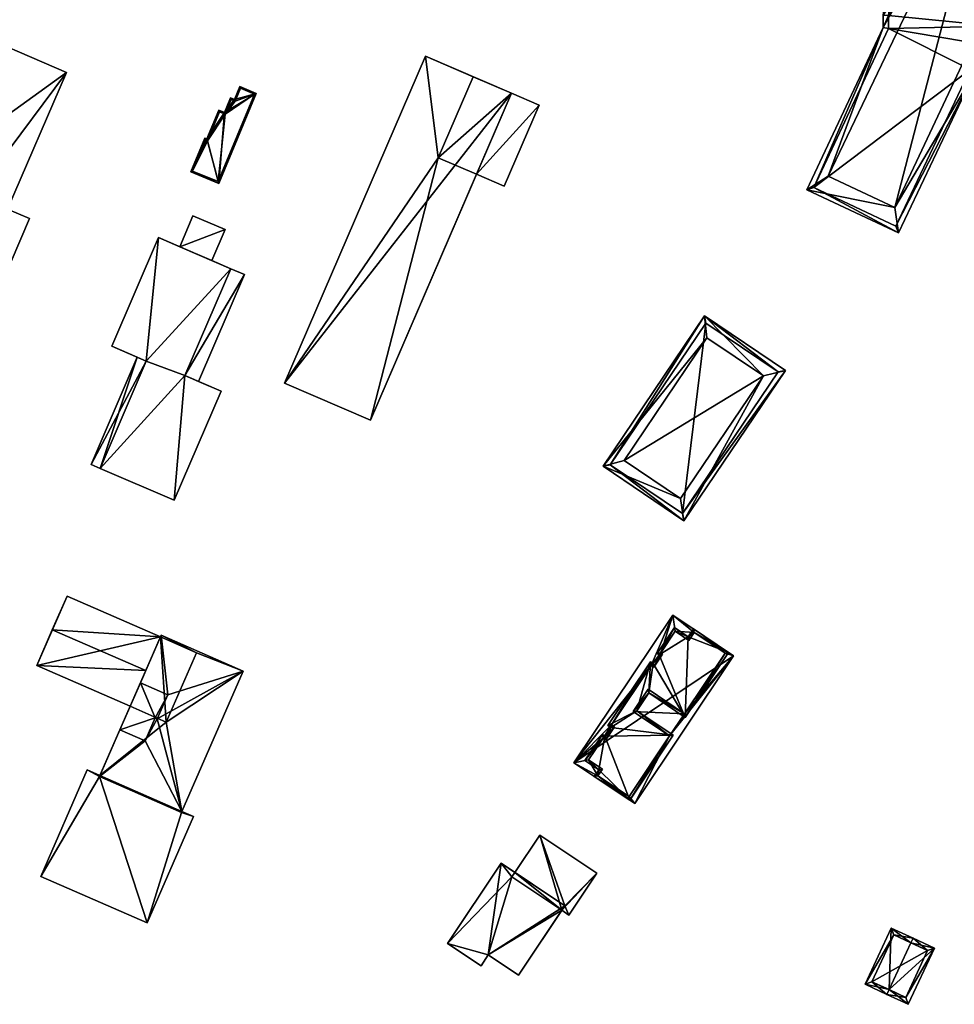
# Model space of a CAD drawing. Header units: inches. Extents: x 2523744 to 2528136, y 1148995 to 1152010.
# Tile 160 of 256: x 2526808 to 2526987, y 1150602 to 1150790. Entities that reach past the tile are written whole.
import ezdxf

# ---------------------------------------------------------------- set-up
doc = ezdxf.new("R2010")
doc.units = ezdxf.units.IN
doc.header["$MEASUREMENT"] = 0
for name, color, linetype in [('Flugdach', 10, 'Continuous'), ('Gebaeude Einzelhaus', 10, 'Continuous'), ('Offenes Gebaeude', 10, 'Continuous')]:
    doc.layers.add(name, color=color, linetype=linetype)

msp = doc.modelspace()

# ---------------------------------------------------------------- meshes
at = {"layer": 'Flugdach'}
mesh = msp.add_polyface(dxfattribs=at)
corners = [(2526839.6, 1150722.185, 387.521), (2526842.24, 1150721.047, 387.521), (2526851.053, 1150741.495, 387.521), (2526848.413, 1150742.633, 387.521), (2526851.053, 1150741.495, 387.421), (2526848.413, 1150742.633, 387.421), (2526842.24, 1150721.047, 387.421), (2526839.6, 1150722.185, 387.421)]
mesh.append_faces([[corners[k] for k in face] for face in [(0, 2, 3), (0, 1, 2)]], dxfattribs={"color": 13})
mesh.append_faces([[corners[k] for k in face] for face in [(5, 4, 7), (7, 4, 6), (4, 2, 6), (6, 2, 1), (2, 4, 3), (3, 4, 5)]], dxfattribs={"color": 41})
mesh = msp.add_polyface(dxfattribs=at)
corners = [(2526823.401, 1150704.408, 390.721), (2526830.498, 1150725.665, 390.721), (2526821.66, 1150705.158, 390.721), (2526832.24, 1150724.914, 390.721), (2526821.66, 1150705.158, 390.621), (2526823.401, 1150704.407, 390.621), (2526830.498, 1150725.665, 390.621), (2526832.24, 1150724.914, 390.621)]
mesh.append_faces([[corners[k] for k in face] for face in [(3, 1, 0), (0, 1, 2)]], dxfattribs={"color": 13})
mesh.append_faces([[corners[k] for k in face] for face in [(5, 4, 7), (7, 4, 6), (4, 1, 6), (4, 2, 1), (2, 4, 0), (0, 4, 5)]], dxfattribs={"color": 41})
at = {"layer": 'Gebaeude Einzelhaus'}
mesh = msp.add_polyface(dxfattribs=at)
corners = [(2526994.081, 1150825.805, 402.614), (2527010.725, 1150822.52, 402.614), (2526993.031, 1150830.831, 402.614), (2527006.38, 1150820.029, 402.614), (2526996.291, 1150791.484, 402.614), (2526978.296, 1150799.458, 402.614), (2526973.589, 1150793.348, 402.614), (2526976.905, 1150798.553, 402.614), (2526973.293, 1150791.144, 402.614), (2526973.309, 1150788.84, 402.614), (2526974.361, 1150795.623, 402.614), (2526975.588, 1150797.406, 402.614), (2526962.754, 1150760.334, 402.614), (2526958.689, 1150757.711, 402.614), (2526975.52, 1150754.325, 402.614), (2526976.224, 1150749.476, 402.613), (2526962.749, 1150760.324, 402.614), (2526990.785, 1150780.128, 402.614), (2526994.879, 1150784.853, 402.614), (2526993.305, 1150782.245, 402.614), (2526996.186, 1150790.723, 402.614), (2526995.875, 1150787.624, 402.614), (2526996.209, 1150789.713, 402.614), (2526996.219, 1150790.56, 402.614), (2526996.324, 1150790.784, 402.614), (2526975.52, 1150754.325, 405.517), (2526994.081, 1150825.805, 405.517), (2526962.754, 1150760.334, 405.517), (2527006.38, 1150820.029, 405.517), (2526962.749, 1150760.324, 405.517), (2526995.181, 1150790.724, 402.614), (2527009.399, 1150822.039, 402.614), (2526995.321, 1150791.769, 402.614), (2526993.511, 1150829.501, 402.614), (2526977.51, 1150797.753, 402.614), (2526979.08, 1150798.775, 402.614), (2526976.339, 1150796.734, 402.614), (2526975.265, 1150795.171, 402.614), (2526974.568, 1150793.118, 402.614), (2526974.293, 1150791.08, 402.614), (2526960.019, 1150758.191, 402.614), (2526974.31, 1150788.62, 402.614), (2526975.748, 1150750.805, 402.613), (2526992.535, 1150782.904, 402.614), (2526989.975, 1150780.754, 402.614), (2526993.971, 1150785.284, 402.614), (2526995.106, 1150789.148, 402.614), (2526994.903, 1150787.875, 402.614), (2526994.95, 1150789.078, 402.614), (2526995.321, 1150791.769, 374.582), (2526995.181, 1150790.724, 374.582), (2527009.399, 1150822.039, 374.582), (2526993.511, 1150829.501, 374.582), (2526979.08, 1150798.775, 374.582), (2526977.51, 1150797.753, 374.582), (2526976.339, 1150796.734, 374.582), (2526975.265, 1150795.171, 374.582), (2526974.568, 1150793.118, 374.582), (2526974.293, 1150791.08, 374.582), (2526974.31, 1150788.62, 374.582), (2526960.019, 1150758.191, 374.582), (2526975.748, 1150750.805, 374.582), (2526989.975, 1150780.754, 374.582), (2526992.535, 1150782.904, 374.582), (2526993.971, 1150785.284, 374.582), (2526994.903, 1150787.875, 374.582), (2526995.106, 1150789.148, 374.582), (2526994.95, 1150789.078, 374.582)]
mesh.append_faces([[corners[k] for k in face] for face in [(46, 48, 30), (22, 46, 30), (22, 30, 23), (47, 46, 21), (45, 47, 21), (21, 46, 22), (43, 45, 18), (18, 45, 21), (19, 43, 18), (44, 43, 17), (42, 44, 17), (17, 43, 19), (40, 42, 15), (15, 42, 17), (13, 40, 15), (41, 40, 9), (39, 41, 9), (9, 40, 13), (38, 39, 8), (8, 39, 9), (37, 38, 6), (6, 38, 8), (10, 37, 6), (36, 37, 11), (11, 37, 10), (34, 36, 7), (7, 36, 11), (35, 34, 5), (33, 35, 5), (5, 34, 7), (2, 33, 5), (31, 33, 1), (1, 33, 2), (32, 31, 4), (30, 32, 4), (4, 31, 1), (23, 30, 20), (20, 30, 4), (24, 23, 20), (25, 27, 29), (28, 26, 25), (25, 26, 27), (20, 23, 24), (20, 22, 23), (20, 21, 22), (20, 18, 21), (17, 3, 14), (3, 17, 4), (4, 17, 20), (20, 17, 18), (18, 17, 19), (14, 15, 17), (12, 13, 16), (16, 13, 14), (14, 13, 15), (0, 9, 12), (12, 9, 13), (6, 7, 10), (10, 7, 11), (0, 5, 9), (9, 5, 8), (8, 5, 6), (6, 5, 7), (0, 2, 5), (3, 1, 0), (1, 3, 4), (0, 1, 2)]], dxfattribs={"color": 13})
mesh.append_faces([[corners[k] for k in face] for face in [(65, 67, 66), (64, 67, 65), (62, 64, 63), (60, 62, 61), (59, 67, 64), (59, 64, 62), (59, 62, 60), (58, 67, 59), (54, 57, 56), (54, 56, 55), (53, 67, 58), (53, 58, 57), (53, 57, 54), (49, 53, 52), (49, 52, 51), (50, 67, 53), (50, 53, 49), (30, 67, 50), (48, 67, 30), (66, 67, 46), (46, 67, 48), (65, 66, 47), (47, 66, 46), (64, 65, 45), (45, 65, 47), (63, 64, 43), (43, 64, 45), (62, 63, 44), (44, 63, 43), (61, 62, 42), (42, 62, 44), (60, 61, 40), (40, 61, 42), (59, 60, 41), (41, 60, 40), (58, 59, 39), (39, 59, 41), (57, 58, 38), (38, 58, 39), (56, 57, 37), (37, 57, 38), (55, 56, 36), (36, 56, 37), (54, 55, 34), (34, 55, 36), (53, 54, 35), (35, 54, 34), (52, 53, 33), (33, 53, 35), (51, 52, 31), (31, 52, 33), (49, 51, 32), (32, 51, 31), (50, 49, 30), (30, 49, 32), (28, 14, 3), (28, 25, 14), (25, 16, 14), (25, 29, 16), (29, 12, 16), (29, 27, 12), (27, 0, 12), (27, 26, 0), (26, 3, 0), (26, 28, 3)]], dxfattribs={"color": 41})
mesh = msp.add_polyface(dxfattribs=at)
corners = [(2526792.368, 1150767.34, 402.628), (2526796.553, 1150789.01, 402.628), (2526785.044, 1150762.308, 402.628), (2526803.689, 1150762.46, 402.628), (2526816.956, 1150780.215, 402.628), (2526790.374, 1150762.718, 402.628), (2526789.504, 1150760.385, 402.628), (2526790.404, 1150759.961, 402.628), (2526780.963, 1150740.568, 402.628), (2526791.401, 1150762.275, 402.628), (2526800.7, 1150755.524, 402.628), (2526801.138, 1150731.873, 402.628), (2526805.676, 1150754.046, 402.628), (2526809.909, 1150752.223, 402.628), (2526800.7, 1150755.524, 405.472), (2526791.401, 1150762.275, 405.472), (2526790.404, 1150759.961, 405.472), (2526803.689, 1150762.46, 405.472), (2526792.368, 1150767.34, 405.472), (2526790.374, 1150762.718, 405.472), (2526805.676, 1150754.046, 383.251), (2526809.909, 1150752.223, 383.251), (2526816.956, 1150780.215, 383.251), (2526796.553, 1150789.01, 383.251), (2526785.044, 1150762.308, 383.251), (2526789.504, 1150760.385, 383.251), (2526780.963, 1150740.568, 383.251), (2526801.138, 1150731.873, 383.251)]
mesh.append_faces([[corners[k] for k in face] for face in [(19, 15, 18), (18, 15, 17), (17, 15, 14), (14, 15, 16), (10, 12, 3), (3, 12, 4), (10, 11, 12), (12, 11, 13), (7, 8, 10), (10, 8, 11), (5, 6, 9), (9, 6, 7), (7, 6, 8), (0, 2, 5), (5, 2, 6), (1, 0, 3), (1, 3, 4), (0, 1, 2)]], dxfattribs={"color": 13})
mesh.append_faces([[corners[k] for k in face] for face in [(25, 20, 26), (26, 20, 27), (27, 20, 21), (25, 22, 20), (24, 23, 25), (25, 23, 22), (13, 11, 21), (21, 11, 27), (11, 8, 27), (27, 8, 26), (8, 6, 26), (26, 6, 25), (6, 2, 25), (25, 2, 24), (2, 1, 24), (24, 1, 23), (1, 4, 23), (23, 4, 22), (4, 12, 22), (22, 12, 20), (12, 13, 20), (20, 13, 21), (16, 9, 7), (16, 15, 9), (15, 5, 9), (15, 19, 5), (19, 0, 5), (19, 18, 0), (18, 3, 0), (18, 17, 3), (17, 10, 3), (17, 14, 10), (14, 7, 10), (14, 16, 7)]], dxfattribs={"color": 41})
mesh = msp.add_polyface(dxfattribs=at)
corners = [(2526895.445, 1150760.724, 392.975), (2526907.413, 1150773.948, 392.975), (2526902.126, 1150776.226, 392.975), (2526900.731, 1150758.445, 392.975), (2526858.68, 1150720.716, 399.02), (2526902.126, 1150776.226, 399.02), (2526885.665, 1150783.323, 399.02), (2526875.143, 1150713.62, 399.02), (2526902.126, 1150776.226, 379.985), (2526907.413, 1150773.948, 379.985), (2526894.809, 1150779.38, 379.985), (2526894.809, 1150779.381, 392.975), (2526895.445, 1150760.724, 379.985), (2526900.731, 1150758.445, 379.985), (2526888.128, 1150763.878, 379.985), (2526885.665, 1150783.323, 379.985), (2526858.68, 1150720.716, 379.985), (2526875.143, 1150713.62, 379.985)]
mesh.append_faces([[corners[k] for k in face] for face in [(7, 5, 4), (4, 5, 6), (3, 1, 0), (0, 1, 2)]], dxfattribs={"color": 13})
mesh.append_faces([[corners[k] for k in face] for face in [(16, 14, 17), (17, 14, 12), (16, 15, 14), (14, 15, 10), (17, 0, 7), (7, 0, 5), (5, 0, 2), (17, 12, 0), (7, 4, 17), (17, 4, 16), (4, 6, 16), (16, 6, 15), (5, 11, 6), (6, 11, 15), (15, 11, 10), (5, 2, 11), (12, 9, 13), (12, 8, 9), (12, 14, 8), (8, 14, 10), (1, 3, 9), (9, 3, 13), (13, 3, 12), (12, 3, 0), (2, 10, 11), (2, 8, 10), (2, 1, 8), (8, 1, 9)]], dxfattribs={"color": 41})
mesh = msp.add_polyface(dxfattribs=at)
corners = [(2526847.216, 1150772.538, 387.738), (2526849.121, 1150775.034, 387.781), (2526848.379, 1150775.341, 387.738), (2526846.131, 1150772.986, 387.674), (2526843.841, 1150767.464, 387.674), (2526846.118, 1150758.971, 387.965), (2526853.265, 1150776.203, 387.965), (2526843.413, 1150767.641, 387.649), (2526840.741, 1150761.201, 387.649), (2526850.144, 1150777.498, 387.781), (2526848.514, 1150775.015, 387.751), (2526846.268, 1150772.66, 387.688), (2526847.351, 1150772.211, 387.752), (2526843.548, 1150767.315, 387.662), (2526843.976, 1150767.138, 387.688), (2526841.069, 1150761.336, 387.663), (2526845.983, 1150759.299, 387.951), (2526852.939, 1150776.068, 387.951), (2526850.279, 1150777.171, 387.795), (2526849.256, 1150774.708, 387.795), (2526852.939, 1150776.068, 381.683), (2526850.279, 1150777.171, 381.683), (2526849.256, 1150774.708, 381.683), (2526848.514, 1150775.015, 381.683), (2526847.351, 1150772.211, 381.683), (2526846.268, 1150772.66, 381.683), (2526843.976, 1150767.138, 381.683), (2526843.548, 1150767.315, 381.683), (2526841.069, 1150761.336, 381.683), (2526845.983, 1150759.299, 381.683)]
mesh.append_faces([[corners[k] for k in face] for face in [(19, 10, 1), (18, 19, 1), (17, 18, 9), (9, 18, 1), (6, 16, 17), (6, 17, 9), (15, 16, 5), (5, 16, 6), (13, 15, 8), (8, 15, 5), (7, 13, 8), (14, 13, 4), (11, 14, 4), (4, 13, 7), (3, 11, 4), (12, 11, 0), (10, 12, 0), (0, 11, 3), (1, 10, 2), (2, 10, 0), (9, 1, 6), (8, 5, 4), (7, 8, 4), (6, 1, 0), (5, 6, 0), (4, 5, 0), (3, 4, 0), (0, 1, 2)]], dxfattribs={"color": 13})
mesh.append_faces([[corners[k] for k in face] for face in [(26, 29, 28), (26, 28, 27), (24, 29, 26), (24, 26, 25), (22, 24, 23), (20, 29, 24), (20, 24, 22), (20, 22, 21), (17, 29, 20), (16, 29, 17), (28, 29, 15), (15, 29, 16), (27, 28, 13), (13, 28, 15), (26, 27, 13), (14, 26, 13), (25, 26, 11), (11, 26, 14), (24, 25, 11), (12, 24, 11), (23, 24, 10), (10, 24, 12), (22, 23, 10), (19, 22, 10), (21, 22, 18), (18, 22, 19), (20, 21, 18), (17, 20, 18)]], dxfattribs={"color": 41})
mesh = msp.add_polyface(dxfattribs=at)
corners = [(2526832.24, 1150724.914, 394.517), (2526848.413, 1150742.633, 394.517), (2526834.585, 1150748.593, 394.517), (2526839.6, 1150722.185, 394.517), (2526825.61, 1150727.771, 394.517), (2526823.401, 1150704.408, 394.517), (2526837.561, 1150698.305, 394.517), (2526846.561, 1150719.184, 394.517), (2526842.24, 1150721.047, 387.421), (2526846.561, 1150719.184, 379.386), (2526842.24, 1150721.047, 387.521), (2526839.6, 1150722.185, 379.386), (2526839.6, 1150722.185, 387.421), (2526839.6, 1150722.185, 387.521), (2526848.413, 1150742.633, 379.386), (2526848.413, 1150742.633, 387.421), (2526848.413, 1150742.633, 387.521), (2526844.761, 1150744.207, 388.375), (2526838.629, 1150746.85, 388.375), (2526844.761, 1150744.207, 388.275), (2526838.629, 1150746.85, 388.275), (2526834.585, 1150748.593, 379.386), (2526825.61, 1150727.771, 379.386), (2526830.498, 1150725.665, 390.621), (2526830.498, 1150725.665, 390.721), (2526832.24, 1150724.914, 379.386), (2526832.24, 1150724.914, 390.621), (2526832.24, 1150724.914, 390.721), (2526823.401, 1150704.408, 379.386), (2526823.401, 1150704.407, 390.621), (2526823.401, 1150704.408, 390.721), (2526837.561, 1150698.305, 379.386)]
mesh.append_faces([[corners[k] for k in face] for face in [(3, 6, 7), (3, 5, 6), (3, 0, 5), (0, 2, 4), (3, 1, 0), (0, 1, 2)]], dxfattribs={"color": 13})
mesh.append_faces([[corners[k] for k in face] for face in [(25, 11, 28), (28, 11, 31), (31, 11, 9), (25, 14, 11), (22, 21, 25), (25, 21, 14), (7, 6, 9), (9, 6, 31), (29, 6, 30), (30, 6, 5), (29, 31, 6), (29, 28, 31), (5, 0, 30), (30, 0, 27), (25, 28, 26), (26, 28, 29), (0, 24, 27), (23, 25, 26), (23, 22, 25), (0, 4, 24), (24, 4, 23), (23, 4, 22), (4, 2, 22), (22, 2, 21), (2, 18, 20), (20, 21, 2), (19, 14, 20), (20, 14, 21), (19, 15, 14), (17, 16, 19), (19, 16, 15), (18, 1, 17), (1, 18, 2), (17, 1, 16), (1, 3, 16), (16, 3, 13), (11, 14, 12), (12, 14, 15), (3, 10, 13), (8, 11, 12), (8, 9, 11), (3, 7, 10), (10, 7, 8), (8, 7, 9)]], dxfattribs={"color": 41})
mesh = msp.add_polyface(dxfattribs=at)
corners = [(2526950.38, 1150722.093, 391.25), (2526954.6, 1150723.141, 391.25), (2526939.105, 1150733.608, 391.25), (2526935.159, 1150694.359, 391.25), (2526939.569, 1150729.395, 391.25), (2526919.663, 1150704.825, 391.25), (2526934.523, 1150698.616, 391.25), (2526923.713, 1150705.918, 391.25), (2526923.713, 1150705.918, 394.332), (2526950.38, 1150722.093, 394.332), (2526939.569, 1150729.395, 394.332), (2526934.523, 1150698.616, 394.332), (2526953.211, 1150722.873, 391.25), (2526934.89, 1150695.748, 391.25), (2526921.051, 1150705.094, 391.25), (2526939.374, 1150732.219, 391.25), (2526939.374, 1150732.219, 375.097), (2526953.211, 1150722.873, 375.097), (2526921.051, 1150705.094, 375.097), (2526934.89, 1150695.748, 375.096)]
mesh.append_faces([[corners[k] for k in face] for face in [(14, 13, 3), (5, 14, 3), (15, 14, 2), (12, 15, 2), (2, 14, 5), (1, 13, 12), (3, 13, 1), (1, 12, 2), (11, 9, 8), (8, 9, 10), (6, 3, 0), (4, 5, 7), (7, 5, 6), (6, 5, 3), (2, 4, 0), (4, 2, 5), (1, 0, 3), (0, 1, 2)]], dxfattribs={"color": 13})
mesh.append_faces([[corners[k] for k in face] for face in [(16, 19, 18), (17, 19, 16), (12, 19, 17), (13, 19, 12), (18, 19, 14), (14, 19, 13), (16, 18, 15), (15, 18, 14), (17, 16, 12), (12, 16, 15), (10, 0, 4), (10, 9, 0), (9, 6, 0), (9, 11, 6), (11, 7, 6), (11, 8, 7), (8, 4, 7), (8, 10, 4)]], dxfattribs={"color": 41})
mesh = msp.add_polyface(dxfattribs=at)
corners = [(2526832.126, 1150665.691, 398.11), (2526811.268, 1150666.648, 397.637), (2526829.141, 1150658.851, 397.637), (2526814.251, 1150673.489, 398.11), (2526834.935, 1150672.132, 397.755), (2526817.061, 1150679.929, 397.755), (2526823.274, 1150645.4, 400.777), (2526832.01, 1150652.264, 400.777), (2526827.186, 1150654.369, 400.777), (2526839.066, 1150638.723, 400.777), (2526834.343, 1150656.438, 400.777), (2526833.913, 1150656.625, 400.777), (2526838.988, 1150638.545, 400.777), (2526850.785, 1150665.589, 400.777), (2526836.368, 1150661.08, 400.777), (2526835.071, 1150672.444, 400.777), (2526831.114, 1150663.373, 400.777), (2526836.368, 1150661.08, 401.824), (2526833.913, 1150656.625, 401.837), (2526834.343, 1150656.438, 401.824), (2526831.114, 1150663.373, 401.982), (2526827.186, 1150654.369, 401.982), (2526832.01, 1150652.264, 401.837), (2526823.274, 1150645.4, 391.642), (2526820.929, 1150646.686, 391.642), (2526812.021, 1150626.268, 391.642), (2526823.37, 1150645.621, 391.642), (2526832.375, 1150617.388, 391.642), (2526838.988, 1150638.545, 391.642), (2526841.264, 1150637.763, 391.642), (2526839.066, 1150638.723, 391.642), (2526817.061, 1150679.929, 380.533), (2526834.935, 1150672.132, 380.533), (2526811.268, 1150666.648, 380.533), (2526829.141, 1150658.851, 380.533), (2526841.863, 1150669.11, 380.533), (2526836.069, 1150655.829, 380.533), (2526839.066, 1150638.723, 380.533), (2526850.785, 1150665.589, 380.533), (2526835.071, 1150672.444, 380.533), (2526823.37, 1150645.621, 380.533), (2526834.935, 1150672.131, 380.533), (2526823.274, 1150645.4, 380.533), (2526838.988, 1150638.545, 380.533), (2526820.929, 1150646.686, 380.533), (2526812.021, 1150626.268, 380.533), (2526832.375, 1150617.388, 380.533), (2526841.264, 1150637.763, 380.533)]
mesh.append_faces([[corners[k] for k in face] for face in [(28, 29, 30), (23, 27, 28), (28, 27, 29), (23, 25, 27), (26, 24, 23), (23, 24, 25), (22, 18, 21), (21, 18, 20), (20, 18, 17), (17, 18, 19), (14, 15, 16), (10, 13, 14), (14, 13, 15), (10, 9, 13), (9, 6, 12), (11, 7, 10), (10, 7, 9), (9, 7, 6), (6, 7, 8), (5, 3, 4), (4, 3, 0), (3, 1, 0), (0, 1, 2)]], dxfattribs={"color": 13})
mesh.append_faces([[corners[k] for k in face] for face in [(46, 43, 47), (47, 43, 37), (46, 42, 43), (42, 44, 40), (46, 45, 42), (42, 45, 44), (47, 37, 29), (29, 37, 30), (29, 27, 47), (47, 27, 46), (27, 25, 46), (46, 25, 45), (25, 24, 45), (45, 24, 44), (40, 44, 26), (26, 44, 24), (20, 16, 21), (21, 16, 8), (14, 16, 17), (17, 16, 20), (17, 19, 14), (14, 19, 10), (11, 19, 18), (11, 10, 19), (7, 11, 22), (22, 11, 18), (22, 8, 7), (22, 21, 8), (36, 40, 34), (36, 37, 40), (40, 37, 42), (42, 37, 43), (35, 38, 36), (36, 38, 37), (41, 39, 35), (35, 39, 38), (12, 6, 28), (28, 6, 23), (4, 39, 41), (0, 15, 4), (4, 15, 39), (2, 16, 0), (0, 16, 15), (2, 8, 16), (34, 26, 2), (2, 26, 8), (8, 26, 6), (6, 26, 23), (34, 40, 26), (15, 13, 39), (39, 13, 38), (30, 13, 9), (30, 38, 13), (30, 37, 38), (28, 30, 12), (12, 30, 9), (32, 33, 31), (32, 34, 33), (32, 36, 34), (32, 35, 36), (33, 34, 1), (1, 34, 2), (3, 33, 1), (3, 31, 33), (3, 5, 31), (32, 31, 4), (4, 31, 5)]], dxfattribs={"color": 41})
mesh = msp.add_polyface(dxfattribs=at)
corners = [(2526932.42, 1150653.17, 391.305), (2526925.726, 1150640.25, 391.305), (2526944.651, 1150668.521, 391.305), (2526918.681, 1150645.568, 391.305), (2526914.073, 1150648.05, 391.305), (2526924.654, 1150641.569, 391.305), (2526937.121, 1150672.961, 391.305), (2526932.999, 1150676.323, 391.305), (2526943.023, 1150669.01, 391.305), (2526935.27, 1150657.429, 391.305), (2526928.89, 1150666.67, 391.305), (2526933.474, 1150673.239, 391.305), (2526930.709, 1150669.109, 391.305), (2526916.901, 1150648.615, 391.305), (2526919.671, 1150652.753, 391.305), (2526921.278, 1150655.299, 391.305), (2526929.391, 1150666.335, 391.305), (2526931.081, 1150668.86, 391.305), (2526936.12, 1150671.466, 391.305), (2526925.429, 1150657.85, 391.305), (2526928.279, 1150662.109, 391.305), (2526919.54, 1150646.849, 391.305), (2526921.846, 1150654.918, 391.305), (2526920.173, 1150652.416, 391.305), (2526914.073, 1150648.05, 374.533), (2526932.999, 1150676.323, 374.533), (2526925.726, 1150640.25, 374.533), (2526944.651, 1150668.521, 374.533)]
mesh.append_faces([[corners[k] for k in face] for face in [(15, 14, 22), (22, 14, 23), (13, 3, 21), (0, 9, 19), (19, 9, 20), (6, 11, 18), (16, 12, 10), (16, 17, 12), (10, 4, 15), (15, 4, 14), (14, 4, 13), (13, 4, 3), (6, 7, 11), (7, 10, 12), (11, 7, 12), (10, 7, 4), (0, 2, 9), (9, 2, 8), (8, 2, 6), (6, 2, 7), (3, 1, 5), (5, 1, 0), (1, 3, 4), (0, 1, 2)]], dxfattribs={"color": 13})
mesh.append_faces([[corners[k] for k in face] for face in [(26, 24, 27), (27, 24, 25), (7, 2, 25), (25, 2, 27), (2, 1, 27), (27, 1, 26), (1, 4, 26), (26, 4, 24), (4, 7, 24), (24, 7, 25)]], dxfattribs={"color": 41})
mesh = msp.add_polyface(dxfattribs=at)
corners = [(2526930.388, 1150668.723, 393.558), (2526933.336, 1150673.933, 393.558), (2526930.015, 1150668.971, 393.558), (2526929.254, 1150667.029, 393.558), (2526935.408, 1150656.735, 393.558), (2526935.983, 1150672.16, 393.558), (2526928.753, 1150667.364, 393.558), (2526928.416, 1150661.415, 393.558), (2526920.584, 1150655.161, 393.558), (2526926.123, 1150657.988, 393.558), (2526921.153, 1150654.78, 393.558), (2526920.035, 1150653.11, 393.558), (2526933.114, 1150653.308, 393.558), (2526919.534, 1150653.446, 393.558), (2526916.208, 1150648.478, 393.558), (2526918.846, 1150646.711, 393.558), (2526924.791, 1150640.875, 393.558), (2526917.988, 1150645.43, 393.558), (2526943.716, 1150669.148, 393.558), (2526936.984, 1150673.655, 393.558), (2526930.709, 1150669.109, 393.558), (2526931.081, 1150668.86, 393.558), (2526933.474, 1150673.239, 393.558), (2526937.121, 1150672.961, 393.558), (2526936.12, 1150671.466, 393.558), (2526943.023, 1150669.01, 393.558), (2526935.27, 1150657.429, 393.558), (2526925.429, 1150657.85, 393.558), (2526928.279, 1150662.109, 393.558), (2526932.42, 1150653.17, 393.558), (2526924.654, 1150641.569, 393.558), (2526918.681, 1150645.568, 393.558), (2526916.901, 1150648.615, 393.558), (2526919.54, 1150646.849, 393.558), (2526919.671, 1150652.753, 393.558), (2526920.173, 1150652.416, 393.558), (2526921.278, 1150655.299, 393.558), (2526921.846, 1150654.918, 393.558), (2526928.89, 1150666.67, 393.558), (2526929.391, 1150666.335, 393.558), (2526933.474, 1150673.239, 391.305), (2526936.12, 1150671.466, 391.305), (2526930.709, 1150669.109, 391.305), (2526931.081, 1150668.86, 391.305), (2526929.391, 1150666.335, 391.305), (2526928.89, 1150666.67, 391.305), (2526921.278, 1150655.299, 391.305), (2526921.846, 1150654.918, 391.305), (2526920.173, 1150652.416, 391.305), (2526919.671, 1150652.753, 391.305), (2526916.901, 1150648.615, 391.305), (2526919.54, 1150646.849, 391.305), (2526918.681, 1150645.568, 391.305), (2526924.654, 1150641.569, 391.305), (2526932.42, 1150653.17, 391.305), (2526925.429, 1150657.85, 391.305), (2526928.279, 1150662.109, 391.305), (2526935.27, 1150657.429, 391.305), (2526943.023, 1150669.01, 391.305), (2526937.121, 1150672.961, 391.305)]
mesh.append_faces([[corners[k] for k in face] for face in [(3, 21, 39), (38, 3, 39), (36, 6, 38), (38, 6, 3), (36, 8, 6), (35, 10, 37), (37, 10, 36), (36, 10, 8), (34, 11, 35), (35, 11, 10), (34, 13, 11), (32, 14, 34), (34, 14, 13), (31, 15, 33), (33, 15, 32), (32, 15, 14), (30, 17, 31), (31, 17, 15), (29, 16, 30), (30, 16, 17), (29, 12, 16), (27, 9, 29), (29, 9, 12), (26, 7, 28), (28, 7, 27), (27, 7, 9), (25, 4, 26), (26, 4, 7), (23, 18, 25), (25, 18, 4), (23, 19, 18), (22, 5, 24), (24, 5, 23), (23, 5, 19), (20, 1, 22), (22, 1, 5), (20, 2, 1), (21, 0, 20), (0, 21, 3), (20, 0, 2), (19, 5, 18), (18, 5, 4), (17, 16, 15), (16, 12, 11), (15, 16, 11), (14, 15, 11), (13, 14, 11), (12, 9, 10), (11, 12, 10), (10, 9, 8), (9, 7, 6), (8, 9, 6), (7, 4, 3), (6, 7, 3), (5, 1, 0), (4, 5, 0), (3, 4, 0), (0, 1, 2)]], dxfattribs={"color": 13})
mesh.append_faces([[corners[k] for k in face] for face in [(59, 41, 23), (23, 41, 24), (58, 59, 25), (25, 59, 23), (25, 26, 58), (58, 26, 57), (26, 28, 57), (57, 28, 56), (28, 27, 56), (56, 27, 55), (54, 55, 29), (29, 55, 27), (29, 30, 54), (54, 30, 53), (52, 53, 31), (31, 53, 30), (51, 52, 33), (33, 52, 31), (50, 51, 32), (32, 51, 33), (49, 50, 34), (34, 50, 32), (48, 49, 35), (35, 49, 34), (35, 37, 48), (48, 37, 47), (37, 36, 47), (47, 36, 46), (36, 38, 46), (46, 38, 45), (44, 45, 39), (39, 45, 38), (43, 44, 21), (21, 44, 39), (42, 43, 20), (20, 43, 21), (40, 42, 22), (22, 42, 20), (22, 24, 40), (40, 24, 41)]], dxfattribs={"color": 41})
mesh = msp.add_polyface(dxfattribs=at)
corners = [(2526912.343, 1150620.667, 391.261), (2526913.141, 1150618.894, 391.261), (2526918.478, 1150626.885, 391.261), (2526911.77, 1150619.809, 391.261), (2526907.573, 1150634.168, 391.261), (2526902.809, 1150627.034, 391.261), (2526897.705, 1150611.253, 393.659), (2526889.888, 1150613.454, 393.659), (2526896.31, 1150609.165, 393.659), (2526900.145, 1150628.813, 393.659), (2526912.343, 1150620.667, 393.659), (2526903.48, 1150607.396, 393.659), (2526918.478, 1150626.885, 375.892), (2526913.141, 1150618.894, 375.892), (2526907.573, 1150634.168, 375.892), (2526902.809, 1150627.034, 375.892), (2526911.77, 1150619.809, 375.892), (2526902.236, 1150626.176, 375.892), (2526889.888, 1150613.454, 375.892), (2526900.145, 1150628.813, 375.892), (2526896.31, 1150609.165, 375.892), (2526897.705, 1150611.253, 375.892), (2526903.48, 1150607.396, 375.892)]
mesh.append_faces([[corners[k] for k in face] for face in [(9, 6, 10), (10, 6, 11), (9, 7, 6), (6, 7, 8), (0, 4, 5), (0, 2, 4), (3, 1, 0), (0, 1, 2)]], dxfattribs={"color": 13})
mesh.append_faces([[corners[k] for k in face] for face in [(21, 16, 22), (21, 17, 16), (17, 19, 15), (21, 18, 17), (17, 18, 19), (21, 20, 18), (19, 5, 15), (5, 10, 0), (19, 9, 5), (5, 9, 10), (10, 3, 0), (3, 22, 16), (10, 11, 3), (3, 11, 22), (11, 6, 22), (22, 6, 21), (6, 8, 21), (21, 8, 20), (8, 7, 20), (20, 7, 18), (7, 9, 18), (18, 9, 19), (16, 12, 13), (16, 14, 12), (16, 15, 14), (16, 17, 15), (13, 1, 16), (16, 1, 3), (14, 15, 4), (4, 15, 5), (4, 2, 14), (14, 2, 12), (2, 1, 12), (12, 1, 13)]], dxfattribs={"color": 41})
mesh = msp.add_polyface(dxfattribs=at)
corners = [(2526978.586, 1150613.553, 379.744), (2526979.008, 1150614.46, 379.744), (2526974.834, 1150616.404, 378.045), (2526974.42, 1150604.612, 379.744), (2526969.824, 1150605.65, 378.045), (2526973.998, 1150603.705, 379.744), (2526978.086, 1150601.8, 377.926), (2526983.096, 1150612.555, 377.926), (2526975.318, 1150615.075, 378.414), (2526971.153, 1150606.134, 378.414), (2526977.603, 1150603.129, 378.329), (2526981.768, 1150612.071, 378.329), (2526981.768, 1150612.071, 371.819), (2526975.318, 1150615.075, 371.819), (2526971.153, 1150606.134, 371.819), (2526977.603, 1150603.129, 371.819)]
mesh.append_faces([[corners[k] for k in face] for face in [(0, 8, 1), (11, 0, 1), (7, 10, 11), (7, 11, 1), (6, 10, 7), (3, 10, 5), (9, 3, 5), (5, 10, 6), (8, 9, 4), (4, 9, 5), (1, 8, 2), (2, 8, 4), (3, 7, 0), (0, 7, 1), (3, 6, 7), (3, 5, 6), (3, 4, 5), (0, 2, 3), (3, 2, 4), (0, 1, 2)]], dxfattribs={"color": 13})
mesh.append_faces([[corners[k] for k in face] for face in [(12, 15, 14), (12, 14, 13), (11, 15, 12), (10, 15, 11), (14, 15, 3), (3, 15, 10), (9, 14, 3), (13, 14, 8), (8, 14, 9), (12, 13, 0), (0, 13, 8), (11, 12, 0)]], dxfattribs={"color": 41})
at = {"layer": 'Offenes Gebaeude'}
mesh = msp.add_polyface(dxfattribs=at)
corners = [(2526847.305, 1150750.11, 388.375), (2526841.173, 1150752.753, 388.375), (2526838.629, 1150746.85, 388.375), (2526844.761, 1150744.207, 388.375), (2526841.173, 1150752.753, 388.275), (2526847.305, 1150750.11, 388.275), (2526838.629, 1150746.85, 388.275), (2526844.761, 1150744.207, 388.275)]
mesh.append_faces([[corners[k] for k in face] for face in [(0, 2, 3), (0, 1, 2)]], dxfattribs={"color": 13})
mesh.append_faces([[corners[k] for k in face] for face in [(4, 5, 6), (6, 5, 7), (5, 0, 7), (7, 0, 3), (4, 6, 1), (1, 6, 2), (1, 0, 4), (4, 0, 5)]], dxfattribs={"color": 41})

doc.saveas('drawing.dxf')
